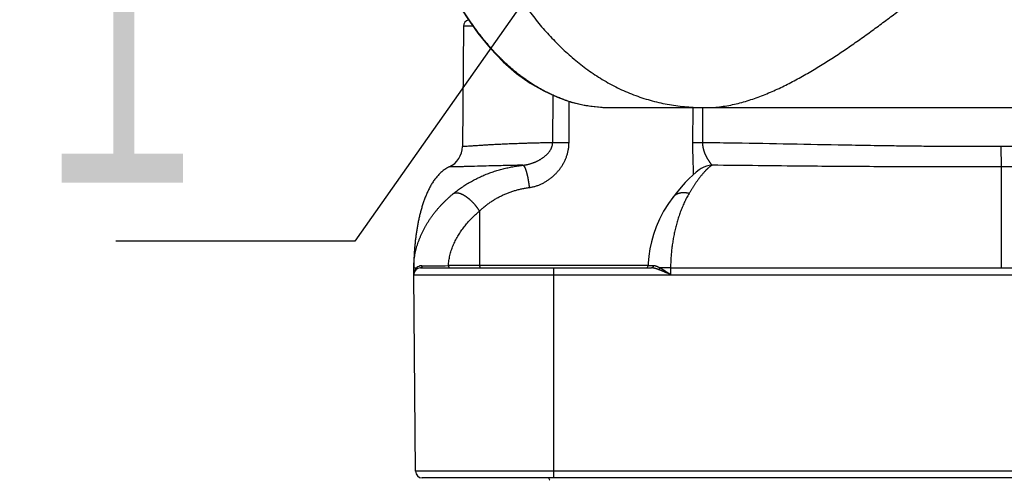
# Model space of a CAD drawing. Header units: millimetres. Extents: x 0 to 840, y 0 to 594.
# Tile 85 of 139: x 276 to 298, y 466 to 476. Entities that reach past the tile are written whole.
import ezdxf

# ---------------------------------------------------------------- set-up
doc = ezdxf.new("R2010")
doc.units = ezdxf.units.MM
doc.header["$LTSCALE"] = 0.36378
doc.layers.add('NoLayerName_001', color=7, linetype='Continuous')
doc.layers.add('NoLayerName_007', color=7, linetype='Continuous')
doc.styles.get("Standard").update_dxf_attribs({"font": 'txt', "bigfont": 'extfont2'})
doc.dimstyles.get("Standard").update_dxf_attribs({"dimtxt": 2.5, "dimasz": 2.5, "dimexe": 1, "dimexo": 1, "dimtad": 1, "dimdec": 3, "dimzin": 0, "dimdsep": 46, "dimtxsty": 'Standard', "dimcen": 2.5, "dimadec": 3, "dimazin": 0, "dimtfac": 0.75, "dimtdec": 3, "dimtmove": 0, "dimatfit": 3, "dimfxl": 1, "dimarcsym": 0})

msp = doc.modelspace()

# ---------------------------------------------------------------- linework, layer by layer
at = {"layer": 'NoLayerName_001', "color": 7, "linetype": 'Continuous', "lineweight": 25}
for p, q in [((285.7583, 476.3047), (285.7351, 473.6397)), ((289.0493, 474.5034), (306.27, 474.5034)), ((291.021, 473.1534), (291.0202, 473.153)), ((290.3913, 472.5128), (290.3911, 472.5125)), ((284.6596, 470.8034), (284.6596, 470.9534)), ((284.8096, 470.9534), (289.9225, 470.9534)), ((284.6596, 470.8034), (310.6596, 470.8034)), ((284.6976, 466.452), (284.6596, 470.8034)), ((310.4717, 466.3034), (284.8476, 466.3034))]:
    msp.add_line(p, q, dxfattribs=at)
at = {"layer": 'NoLayerName_001', "color": 8, "linetype": 'Continuous', "lineweight": 25}
for p, q in [((285.9704, 476.3047), (285.7583, 476.3047)), ((287.7346, 473.7261), (287.7425, 474.7765)), ((288.0964, 473.7243), (288.1024, 474.642)), ((290.8348, 474.5034), (290.8313, 473.7243)), ((291.0547, 474.5034), (291.0512, 473.7261)), ((297.6582, 473.6397), (297.6596, 473.1911)), ((297.6596, 473.1911), (297.6596, 470.9534)), ((286.1129, 472.2099), (286.1163, 471.0031)), ((284.7102, 470.9543), (284.7224, 470.9544)), ((289.8462, 471.0031), (285.428, 471.0031)), ((287.7601, 466.3034), (287.7601, 470.9534)), ((290.3454, 470.9534), (290.1029, 470.9544)), ((290.3454, 470.9534), (290.3445, 470.8034)), ((290.3454, 470.9534), (304.9738, 470.9534)), ((310.6217, 466.452), (284.6976, 466.452))]:
    msp.add_line(p, q, dxfattribs=at)
at = {"layer": 'NoLayerName_001', "color": 7, "linetype": 'Continuous', "lineweight": 25}
for points in [[(285.5848, 476.9042), (285.8247, 476.5111), (286.0804, 476.1488), (286.3532, 475.8165), (286.6399, 475.5191), (286.9361, 475.2617), (287.238, 475.045), (287.5361, 474.8714), (287.838, 474.7326), (288.1469, 474.6268), (288.4693, 474.5528), (288.8161, 474.5111), (289.0493, 474.5034)], [(291.021, 473.1534), (290.9797, 473.1257), (290.9104, 473.0728), (290.8377, 473.01), (290.7584, 472.9347), (290.6712, 472.8445), (290.5759, 472.7386), (290.4726, 472.6155), (290.3911, 472.5125)], [(290.3913, 472.5128), (290.2977, 472.3829), (290.1903, 472.2087), (290.1002, 472.0342), (290.0261, 471.8618), (289.9672, 471.6954), (289.9212, 471.5334), (289.8864, 471.3745), (289.8622, 471.2168), (289.8483, 471.0555), (289.8462, 471.002)]]:
    msp.add_lwpolyline(points, dxfattribs=at)
for centre, radius, start, end in [((285.9083, 476.3034), 0.15, 105.0442, 179.49996), ((285.2351, 473.6441), 0.5, 295.04595, 359.49996), ((286.1932, 470.9531), 1.5335, 179.83538, 179.9922), ((284.8096, 470.8034), 0.15, 90, 180), ((289.7962, 471.0034), 0.05, 270.00004, 358.43024), ((284.8476, 466.4534), 0.15, 180.5, 270)]:
    msp.add_arc(centre, radius, start, end, dxfattribs=at)
at = {"layer": 'NoLayerName_001', "color": 8, "linetype": 'Continuous', "lineweight": 25}
for centre, radius, start, end in [((289.0065, 477.5825), 3.076, 250.56275, 251.79905), ((289.0095, 477.5919), 3.0858, 251.80198, 254.77691), ((289.0137, 477.6077), 3.1021, 254.77733, 259.15773), ((289.0206, 477.6439), 3.139, 259.15903, 260.64301), ((289.0355, 477.7434), 3.2396, 260.66832, 265.755), ((289.0432, 477.8394), 3.3359, 265.74565, 266.65), ((289.0486, 477.9442), 3.4409, 266.66265, 270.01215), ((287.6456, 417.7876), 55.9385, 89.53831, 89.90885), ((291.2779, 472.7466), 0.4812, 91.68223, 122.27004), ((284.8793, 470.8033), 0.2196, 176.59694, 179.99909), ((284.8778, 470.8034), 0.2182, 165.16525, 176.60026), ((284.8736, 470.8044), 0.2139, 160.81779, 165.13704), ((284.8475, 470.8182), 0.1849, 129.53488, 132.5819), ((284.844, 470.8229), 0.179, 112.65221, 129.61149), ((284.8754, 566.8431), 95.8416, 269.97974, 270.330344), ((288.2487, 466.6003), 0.6758, 206.11761, 211.31486)]:
    msp.add_arc(centre, radius, start, end, dxfattribs=at)
for points, knots in [([(284.9556, 482.1194), (284.9694, 482.0567), (284.9966, 481.931), (285.0398, 481.7431), (285.0844, 481.5555), (285.1307, 481.3683), (285.1788, 481.1815), (285.2286, 480.9952), (285.2803, 480.8094), (285.3338, 480.6241), (285.3892, 480.4394), (285.4466, 480.2553), (285.5059, 480.0718), (285.5674, 479.889), (285.6309, 479.7069), (285.6965, 479.5255), (285.7644, 479.345), (285.8346, 479.1653), (285.907, 478.9866), (285.9819, 478.8088), (286.0594, 478.6321), (286.1394, 478.4566), (286.2221, 478.2824), (286.3077, 478.1095), (286.396, 477.938), (286.4874, 477.7681), (286.5818, 477.5998), (286.6794, 477.4334), (286.7802, 477.2688), (286.8844, 477.1064), (286.992, 476.9462), (287.1031, 476.7884), (287.2178, 476.6331), (287.3363, 476.4807), (287.4586, 476.3314), (287.585, 476.1855), (287.7154, 476.0432), (287.8501, 475.9047), (287.9892, 475.7705), (288.1321, 475.6404), (288.2317, 475.5586), (288.2809, 475.5171)], [0, 0, 0, 0, 0.1928086, 0.3856342, 0.5784713, 0.7713157, 0.9641643, 1.1570153, 1.3498682, 1.5427238, 1.7355823, 1.9284402, 2.121295, 2.3141466, 2.5069968, 2.6998495, 2.8927112, 3.085589, 3.2784779, 3.4713679, 3.6642531, 3.8571329, 4.0500116, 4.2428991, 4.4358097, 4.6287406, 4.8216761, 5.0146079, 5.207536, 5.4004692, 5.5934255, 5.7864261, 5.979452, 6.1724756, 6.3654872, 6.5584968, 6.7515351, 6.9446541, 7.1378679, 7.3311078, 7.5243278, 7.5243278, 7.5243278, 7.5243278]), ([(291.134, 474.5034), (291.1899, 474.5053), (291.3019, 474.5065), (291.4692, 474.5246), (291.6354, 474.551), (291.8, 474.5864), (291.9627, 474.6291), (292.1233, 474.6785), (292.2819, 474.7339), (292.4384, 474.7946), (292.593, 474.86), (292.7458, 474.9294), (292.8969, 475.0025), (293.0463, 475.0789), (293.1941, 475.1584), (293.3405, 475.2405), (293.4855, 475.325), (293.6292, 475.4115), (293.7717, 475.5001), (293.9131, 475.5904), (294.0534, 475.6823), (294.1928, 475.7757), (294.3313, 475.8704), (294.4689, 475.9663), (294.6058, 476.0632), (294.742, 476.1612), (294.8775, 476.2601), (295.0124, 476.3598), (295.1468, 476.4602), (295.2806, 476.5613), (295.414, 476.663), (295.547, 476.7652), (295.6796, 476.868), (295.8118, 476.9712), (295.9437, 477.0748), (296.0754, 477.1787), (296.2068, 477.2829), (296.3818, 477.4223), (296.6, 477.597), (296.9919, 477.9127), (297.2961, 478.1589), (297.5135, 478.3346)], [0, 0, 0, 0, 0.1677726, 0.3358061, 0.5041076, 0.672492, 0.84066, 1.0086134, 1.1764902, 1.3443568, 1.5122146, 1.68003, 1.8478293, 2.0156404, 2.1834685, 2.3512985, 2.519101, 2.6868756, 2.8546391, 3.022401, 3.1901639, 3.3579238, 3.5256749, 3.6934212, 3.8611673, 4.0289149, 4.1966636, 4.3644107, 4.5321532, 4.6998928, 4.8676313, 5.0353698, 5.2031081, 5.3708457, 5.5385814, 5.7063157, 5.8740498, 6.0417842, 6.3772556, 6.7127308, 7.5514186, 7.5514186, 7.5514186, 7.5514186]), ([(287.9829, 474.6819), (287.9507, 474.6938), (287.8858, 474.7171), (287.7903, 474.7565), (287.6958, 474.7985), (287.6027, 474.8436), (287.5109, 474.8915), (287.4205, 474.942), (287.3317, 474.9951), (287.2444, 475.0506), (287.1587, 475.1085), (287.0746, 475.1687), (286.9921, 475.231), (286.9112, 475.2954), (286.832, 475.3617), (286.7543, 475.4299), (286.6783, 475.4999), (286.6039, 475.5716), (286.531, 475.6448), (286.4597, 475.7196), (286.39, 475.7958), (286.3218, 475.8734), (286.255, 475.9522), (286.1897, 476.0323), (286.1258, 476.1135), (286.0634, 476.1958), (286.0023, 476.2791), (285.9425, 476.3633), (285.8841, 476.4485), (285.8271, 476.5346), (285.7712, 476.6214), (285.7351, 476.68), (285.717, 476.7092)], [0, 0, 0, 0, 0.1032454, 0.2065704, 0.3099707, 0.4134347, 0.5169434, 0.6204717, 0.7239883, 0.8274578, 0.9308714, 1.0342494, 1.1376077, 1.240956, 1.3442987, 1.4476345, 1.5509569, 1.6542591, 1.7575505, 1.8608424, 1.9641415, 2.0674499, 2.1707657, 2.2740827, 2.3773912, 2.4806868, 2.583973, 2.6872516, 2.7905222, 2.8937823, 2.9970274, 3.1002509, 3.1002509, 3.1002509, 3.1002509]), ([(288.2809, 475.5171), (288.3317, 475.4775), (288.432, 475.3967), (288.5892, 475.2841), (288.7503, 475.1772), (288.916, 475.0774), (289.086, 474.9847), (289.2598, 474.8995), (289.4372, 474.8221), (289.6178, 474.7528), (289.8013, 474.6918), (289.9872, 474.6397), (290.1753, 474.5963), (290.3652, 474.5615), (290.5563, 474.5349), (290.7485, 474.5166), (290.9411, 474.5051), (291.0697, 474.5045), (291.134, 474.5034)], [0, 0, 0, 0, 0.1931913, 0.3863859, 0.5796596, 0.7731002, 0.9666549, 1.160229, 1.3537431, 1.5471363, 1.7403699, 1.9334335, 2.1263875, 2.3193107, 2.5122446, 2.705198, 2.8981437, 3.091008, 3.091008, 3.091008, 3.091008]), ([(287.7346, 473.7261), (287.6982, 473.7253), (287.6255, 473.7239), (287.5163, 473.7214), (287.4132, 473.7189), (287.3162, 473.7163), (287.2252, 473.7138), (287.1403, 473.7112), (287.0615, 473.7087), (286.9888, 473.7062), (286.916, 473.7036), (286.8433, 473.7008), (286.7705, 473.6979), (286.7039, 473.695), (286.6433, 473.6923), (286.5887, 473.6898), (286.5342, 473.6872), (286.4797, 473.6844), (286.4251, 473.6816), (286.3706, 473.6786), (286.3161, 473.6755), (286.2616, 473.6723), (286.2071, 473.669), (286.1526, 473.6656), (286.0982, 473.6621), (286.0316, 473.6576), (285.9469, 473.6517), (285.8742, 473.6466), (285.8258, 473.6433), (285.8077, 473.6421), (285.7895, 473.641), (285.7713, 473.64), (285.7532, 473.6388), (285.7411, 473.6395), (285.7351, 473.6397)], [0, 0, 0, 0, 0.1091905, 0.2183812, 0.3275719, 0.4185643, 0.5095568, 0.6005494, 0.6733433, 0.7461372, 0.8189309, 0.8917246, 0.9645183, 1.037312, 1.0919073, 1.1465025, 1.2010978, 1.2556931, 1.3102883, 1.3648836, 1.4194789, 1.4740741, 1.5286694, 1.5832646, 1.6378598, 1.6924551, 1.783447, 1.8926374, 1.9108361, 1.9290343, 1.947232, 1.9654333, 1.9836294, 2.0017143, 2.0017143, 2.0017143, 2.0017143]), ([(287.0758, 473.2276), (287.0832, 473.2284), (287.0979, 473.2299), (287.1199, 473.2331), (287.1418, 473.2367), (287.1636, 473.2409), (287.1853, 473.2457), (287.2069, 473.2509), (287.2283, 473.2567), (287.2497, 473.263), (287.2709, 473.2698), (287.2919, 473.2771), (287.3128, 473.2848), (287.3335, 473.2929), (287.354, 473.3016), (287.3742, 473.3107), (287.3943, 473.3202), (287.4141, 473.3303), (287.4337, 473.3408), (287.453, 473.3517), (287.472, 473.3631), (287.4908, 473.375), (287.5092, 473.3874), (287.5273, 473.4002), (287.545, 473.4135), (287.5624, 473.4273), (287.5793, 473.4417), (287.5957, 473.4566), (287.6117, 473.4721), (287.627, 473.4881), (287.6417, 473.5047), (287.6558, 473.522), (287.669, 473.5398), (287.6814, 473.5583), (287.6928, 473.5774), (287.703, 473.5971), (287.7121, 473.6175), (287.7197, 473.6385), (287.7261, 473.6599), (287.7288, 473.6746), (287.7304, 473.6818)], [0, 0, 0, 0, 0.02216937, 0.04435023, 0.066544, 0.08875119, 0.11097145, 0.1332036, 0.15544569, 0.17769504, 0.19994827, 0.22220137, 0.24445011, 0.26669225, 0.28892672, 0.31115281, 0.33337027, 0.35557926, 0.37778044, 0.39997494, 0.42216444, 0.44435114, 0.46653681, 0.48871996, 0.51090023, 0.53307978, 0.55526355, 0.57745543, 0.59964981, 0.62184343, 0.64403884, 0.66624484, 0.68846669, 0.71069084, 0.73291284, 0.75514445, 0.77741541, 0.79974703, 0.82209576, 0.84441594, 0.84441594, 0.84441594, 0.84441594]), ([(287.2164, 472.7335), (287.2282, 472.7354), (287.2519, 472.7387), (287.2871, 472.7458), (287.3221, 472.7542), (287.3567, 472.764), (287.391, 472.7751), (287.4249, 472.7876), (287.4583, 472.8013), (287.4911, 472.8161), (287.5234, 472.8321), (287.5551, 472.8492), (287.5861, 472.8674), (287.6164, 472.8866), (287.6461, 472.9067), (287.675, 472.9278), (287.7032, 472.9498), (287.7307, 472.9727), (287.7575, 472.9965), (287.7835, 473.0211), (287.8087, 473.0466), (287.8332, 473.073), (287.8567, 473.1001), (287.8794, 473.128), (287.9012, 473.1566), (287.922, 473.186), (287.9419, 473.2161), (287.9607, 473.2467), (287.9784, 473.278), (287.9951, 473.3099), (288.0106, 473.3423), (288.0249, 473.3752), (288.038, 473.4086), (288.0499, 473.4425), (288.0605, 473.4767), (288.0697, 473.5114), (288.0777, 473.5463), (288.0842, 473.5816), (288.0896, 473.6171), (288.0918, 473.6409), (288.093, 473.6528)], [0, 0, 0, 0, 0.0358223, 0.0717093, 0.1076593, 0.1436657, 0.1797177, 0.2158003, 0.2518952, 0.2879808, 0.3240333, 0.3600262, 0.3959421, 0.4317965, 0.4676095, 0.5033993, 0.539182, 0.5749705, 0.610773, 0.6465969, 0.6824502, 0.7183413, 0.7542753, 0.7902429, 0.8262321, 0.8622316, 0.8982312, 0.9342219, 0.970196, 1.0061476, 1.0420726, 1.077969, 1.1138377, 1.1496849, 1.1855188, 1.2213499, 1.2571909, 1.2930511, 1.3289202, 1.3647835, 1.3647835, 1.3647835, 1.3647835]), ([(287.7304, 473.6818), (287.7314, 473.6892), (287.734, 473.7038), (287.7342, 473.7187), (287.7346, 473.7261)], [0, 0, 0, 0, 0.022261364, 0.044452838, 0.044452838, 0.044452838, 0.044452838]), ([(288.093, 473.6528), (288.0938, 473.6647), (288.0959, 473.6885), (288.0961, 473.7124), (288.0964, 473.7243)], [0, 0, 0, 0, 0.035843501, 0.071654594, 0.071654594, 0.071654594, 0.071654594]), ([(290.8313, 473.7243), (290.8313, 473.7149), (290.8312, 473.696), (290.8312, 473.6677), (290.8314, 473.6394), (290.8316, 473.6111), (290.8319, 473.5828), (290.8323, 473.5545), (290.8328, 473.5262), (290.8333, 473.4979), (290.834, 473.4696), (290.8347, 473.4413), (290.8356, 473.4036), (290.837, 473.3565), (290.8395, 473.281), (290.8417, 473.215), (290.8434, 473.1584), (290.8442, 473.1301), (290.8449, 473.1019), (290.8454, 473.0736), (290.8458, 473.0453), (290.8458, 473.0264), (290.8459, 473.017)], [0, 0, 0, 0, 0.02830143, 0.05660296, 0.08490476, 0.11320694, 0.14150955, 0.16981263, 0.19811613, 0.22641998, 0.25472408, 0.28302827, 0.31133237, 0.36793938, 0.42454342, 0.53774831, 0.5660509, 0.59435429, 0.62265753, 0.65096, 0.67926158, 0.70756279, 0.70756279, 0.70756279, 0.70756279]), ([(291.0512, 473.7261), (291.0317, 473.726), (290.995, 473.726), (290.951, 473.7259), (290.9217, 473.7257), (290.9046, 473.7256), (290.8826, 473.7254), (290.8631, 473.7251), (290.8459, 473.7249), (290.8386, 473.7247), (290.8337, 473.7244), (290.8313, 473.7243)], [0, 0, 0, 0, 0.05864875, 0.10996815, 0.13196176, 0.14662328, 0.16128392, 0.1979415, 0.20527495, 0.21260661, 0.21993687, 0.21993687, 0.21993687, 0.21993687]), ([(291.0512, 473.7261), (291.0513, 473.7224), (291.0513, 473.715), (291.0518, 473.704), (291.0524, 473.6929), (291.0532, 473.6819), (291.0542, 473.6709), (291.0555, 473.6599), (291.057, 473.6489), (291.0586, 473.6379), (291.0605, 473.627), (291.0626, 473.6161), (291.0648, 473.6053), (291.0673, 473.5945), (291.0699, 473.5838), (291.0728, 473.5731), (291.0758, 473.5624), (291.079, 473.5518), (291.0823, 473.5413), (291.0859, 473.5308), (291.0895, 473.5204), (291.0934, 473.51), (291.0974, 473.4997), (291.1015, 473.4895), (291.1057, 473.4793), (291.1102, 473.4691), (291.1147, 473.459), (291.1194, 473.449), (291.1241, 473.439), (291.1291, 473.4291), (291.1341, 473.4193), (291.1392, 473.4095), (291.1445, 473.3998), (291.1498, 473.3901), (291.1553, 473.3805), (291.1608, 473.3709), (291.1665, 473.3614), (291.1722, 473.352), (291.178, 473.3426), (291.184, 473.3333), (291.188, 473.3271), (291.19, 473.324)], [0, 0, 0, 0, 0.01105395, 0.0221131, 0.03317695, 0.04424483, 0.05531596, 0.06638942, 0.07746414, 0.08853899, 0.09961268, 0.11068385, 0.12175141, 0.13281598, 0.14387853, 0.15493978, 0.16600027, 0.17706028, 0.1881199, 0.19917902, 0.21023732, 0.22129451, 0.23235096, 0.24340712, 0.25446329, 0.26551957, 0.27657593, 0.28763216, 0.29868792, 0.30974298, 0.32079751, 0.33185168, 0.34290554, 0.35395904, 0.36501204, 0.37606433, 0.38711605, 0.39816777, 0.40922002, 0.42027326, 0.4313279, 0.4313279, 0.4313279, 0.4313279]), ([(297.6591, 473.6397), (297.5857, 473.6395), (297.4388, 473.6391), (297.1451, 473.6389), (296.7779, 473.6396), (296.3374, 473.642), (295.8968, 473.6458), (295.4563, 473.6511), (294.9423, 473.6585), (293.7676, 473.6786), (292.5196, 473.7043), (291.4183, 473.7212), (291.1246, 473.7251), (291.0512, 473.7261)], [0, 0, 0, 0, 0.2202855, 0.4405717, 0.8811455, 1.3217203, 1.7622939, 2.2028653, 2.6434363, 3.3042937, 5.7274309, 6.3882868, 6.608572, 6.608572, 6.608572, 6.608572]), ([(304.268, 473.7261), (304.0477, 473.7229), (303.6071, 473.7169), (302.3588, 473.6958), (301.184, 473.6713), (300.0826, 473.6541), (299.642, 473.6483), (299.2013, 473.6437), (298.7607, 473.6406), (298.3935, 473.6393), (298.0997, 473.639), (297.8794, 473.6391), (297.7325, 473.6395), (297.6591, 473.6397)], [0, 0, 0, 0, 0.6609632, 1.3219271, 3.7454597, 4.1861027, 4.6267454, 5.0673896, 5.5080358, 5.948682, 6.1690047, 6.3893268, 6.6096481, 6.6096481, 6.6096481, 6.6096481]), ([(287.0759, 473.2276), (287.0215, 473.2265), (286.9061, 473.2243), (286.7297, 473.2204), (286.5328, 473.2157), (286.2274, 473.208), (285.9559, 473.2002), (285.7387, 473.1951), (285.6708, 473.1936), (285.6165, 473.1926), (285.569, 473.1917), (285.535, 473.1913), (285.5079, 473.191), (285.4875, 473.1908), (285.4671, 473.1906), (285.4536, 473.191), (285.4468, 473.1911)], [0, 0, 0, 0, 0.1629531, 0.3462754, 0.5295976, 0.753658, 1.2628861, 1.3443626, 1.40547, 1.4665774, 1.5073158, 1.5480534, 1.568423, 1.5887934, 1.6091603, 1.6295256, 1.6295256, 1.6295256, 1.6295256]), ([(285.5405, 472.602), (285.5551, 472.6136), (285.5841, 472.6371), (285.6287, 472.671), (285.6739, 472.7041), (285.7198, 472.7363), (285.7664, 472.7675), (285.8135, 472.7978), (285.8613, 472.8271), (285.9097, 472.8555), (285.9586, 472.8828), (286.008, 472.9092), (286.058, 472.9346), (286.1084, 472.9589), (286.1594, 472.9823), (286.2107, 473.0047), (286.2625, 473.026), (286.3147, 473.0464), (286.3673, 473.0657), (286.4203, 473.084), (286.4736, 473.1013), (286.5272, 473.1177), (286.5811, 473.133), (286.6353, 473.1473), (286.6897, 473.1607), (286.7443, 473.173), (286.7992, 473.1844), (286.8542, 473.1949), (286.9094, 473.2044), (286.9648, 473.2131), (287.0203, 473.2209), (287.0573, 473.2252), (287.0759, 473.2275)], [0, 0, 0, 0, 0.055993, 0.1120062, 0.1680359, 0.2240779, 0.2801279, 0.3361815, 0.3922341, 0.4482813, 0.5043222, 0.5603585, 0.6163913, 0.6724215, 0.7284496, 0.784476, 0.8405007, 0.8965242, 0.9525483, 1.0085742, 1.0646027, 1.1206337, 1.1766667, 1.2327004, 1.2887332, 1.3447649, 1.4007956, 1.4568244, 1.5128493, 1.5688673, 1.6248745, 1.6808662, 1.6808662, 1.6808662, 1.6808662]), ([(287.0758, 473.2276), (287.0797, 473.2257), (287.0884, 473.2228), (287.097, 473.2123), (287.1048, 473.2017), (287.1112, 473.1903), (287.117, 473.1786), (287.1225, 473.1668), (287.1275, 473.1547), (287.1322, 473.1425), (287.1367, 473.1302), (287.1409, 473.1178), (287.145, 473.1053), (287.1488, 473.0928), (287.1524, 473.0803), (287.156, 473.0677), (287.1594, 473.0551), (287.1627, 473.0425), (287.1658, 473.0298), (287.1689, 473.0171), (287.1719, 473.0043), (287.1747, 472.9916), (287.1775, 472.9788), (287.1802, 472.966), (287.1828, 472.9532), (287.1853, 472.9403), (287.1877, 472.9275), (287.1901, 472.9146), (287.1924, 472.9017), (287.1946, 472.8889), (287.1968, 472.876), (287.1989, 472.8631), (287.2009, 472.8501), (287.2029, 472.8372), (287.2048, 472.8243), (287.2066, 472.8113), (287.2084, 472.7984), (287.2101, 472.7854), (287.2118, 472.7725), (287.2129, 472.7638), (287.2134, 472.7595)], [0, 0, 0, 0, 0.01297791, 0.02652248, 0.03968325, 0.05266202, 0.06565705, 0.07871307, 0.09181055, 0.10492311, 0.11802258, 0.13110392, 0.14417387, 0.15723781, 0.17029986, 0.18336285, 0.19642785, 0.20949518, 0.22256505, 0.2356375, 0.24871246, 0.26178971, 0.27486893, 0.28794967, 0.30103137, 0.31411338, 0.32719495, 0.34027524, 0.35335381, 0.3664308, 0.37950642, 0.39258083, 0.40565422, 0.41872674, 0.43179853, 0.44486974, 0.4579405, 0.47101092, 0.48408111, 0.49715117, 0.49715117, 0.49715117, 0.49715117]), ([(291.2637, 473.2275), (291.2602, 473.2254), (291.2531, 473.2213), (291.2428, 473.2146), (291.2326, 473.2076), (291.2226, 473.2004), (291.2127, 473.193), (291.203, 473.1853), (291.1935, 473.1774), (291.1841, 473.1694), (291.1748, 473.1612), (291.1657, 473.153), (291.1566, 473.1446), (291.1477, 473.1361), (291.1388, 473.1275), (291.1301, 473.1187), (291.1215, 473.11), (291.1129, 473.1011), (291.1044, 473.0921), (291.0961, 473.0831), (291.0878, 473.074), (291.0823, 473.0678), (291.0795, 473.0648)], [0, 0, 0, 0, 0.01232326, 0.02464812, 0.03697954, 0.0493201, 0.06167022, 0.0740283, 0.08639099, 0.09875337, 0.11110945, 0.12345736, 0.13579884, 0.14813546, 0.16046853, 0.17279912, 0.18512807, 0.19745597, 0.20978322, 0.22211002, 0.23443635, 0.24676205, 0.24676205, 0.24676205, 0.24676205]), ([(291.19, 473.324), (291.192, 473.3209), (291.1961, 473.3148), (291.2023, 473.3056), (291.2086, 473.2965), (291.2149, 473.2875), (291.2214, 473.2786), (291.228, 473.2697), (291.2347, 473.2609), (291.2416, 473.2522), (291.2486, 473.2436), (291.2556, 473.2351), (291.2611, 473.2301), (291.2637, 473.2276)], [0, 0, 0, 0, 0.01105622, 0.02211268, 0.03316733, 0.0442184, 0.05526438, 0.06630555, 0.07734945, 0.08840584, 0.0994841, 0.11056044, 0.12160199, 0.12160199, 0.12160199, 0.12160199]), ([(297.6596, 473.1911), (297.2332, 473.191), (296.551, 473.1904), (295.6129, 473.1921), (294.8454, 473.1948), (294.0779, 473.1993), (292.884, 473.2091), (291.9459, 473.2203), (291.2637, 473.2276)], [0, 0, 0, 0, 1.2792135, 2.046742, 2.814269, 3.581795, 4.3493214, 6.3960578, 6.3960578, 6.3960578, 6.3960578]), ([(304.0555, 473.2276), (303.3733, 473.2203), (302.4353, 473.2091), (301.2414, 473.1993), (300.4739, 473.1948), (299.6211, 473.1918), (298.683, 473.1903), (298.0008, 473.191), (297.6596, 473.1911)], [0, 0, 0, 0, 2.0467364, 2.8142629, 3.5817888, 4.3493159, 5.3726873, 6.3960579, 6.3960579, 6.3960579, 6.3960579]), ([(291.0795, 473.0648), (291.0733, 473.0577), (291.0608, 473.0435), (291.0425, 473.0219), (291.0245, 473), (291.0069, 472.9779), (290.9895, 472.9555), (290.9724, 472.9329), (290.9555, 472.9101), (290.9389, 472.8872), (290.9225, 472.8641), (290.9062, 472.8408), (290.8902, 472.8174), (290.8744, 472.7939), (290.8588, 472.7703), (290.8433, 472.7466), (290.828, 472.7227), (290.8129, 472.6988), (290.798, 472.6747), (290.7832, 472.6506), (290.7685, 472.6263), (290.7589, 472.6101), (290.754, 472.602)], [0, 0, 0, 0, 0.02831945, 0.05664068, 0.08496627, 0.11329762, 0.141635, 0.16997767, 0.1983239, 0.2266711, 0.25501586, 0.28335545, 0.31169049, 0.34002204, 0.36835094, 0.3966779, 0.42500343, 0.45332789, 0.48165147, 0.50997425, 0.53829611, 0.56661682, 0.56661682, 0.56661682, 0.56661682]), ([(285.5405, 472.602), (285.5449, 472.6041), (285.5537, 472.6089), (285.5679, 472.6133), (285.5826, 472.6162), (285.5975, 472.6176), (285.6124, 472.6176), (285.6272, 472.6164), (285.6418, 472.6142), (285.6563, 472.6111), (285.6706, 472.6073), (285.6848, 472.6028), (285.6987, 472.5978), (285.7124, 472.5923), (285.726, 472.5863), (285.7393, 472.5799), (285.7525, 472.5731), (285.7654, 472.566), (285.7782, 472.5586), (285.7908, 472.5508), (285.8033, 472.5428), (285.8155, 472.5345), (285.8276, 472.5261), (285.8396, 472.5173), (285.8514, 472.5084), (285.863, 472.4993), (285.8745, 472.4899), (285.8858, 472.4804), (285.8969, 472.4707), (285.908, 472.4609), (285.9189, 472.4509), (285.9296, 472.4407), (285.9402, 472.4304), (285.9506, 472.4199), (285.9609, 472.4093), (285.9711, 472.3986), (285.9811, 472.3877), (285.991, 472.3767), (286.0007, 472.3656), (286.0103, 472.3543), (286.0165, 472.3467), (286.0197, 472.3429)], [0, 0, 0, 0, 0.01478847, 0.02967141, 0.04462976, 0.05956173, 0.07440917, 0.08922991, 0.10405626, 0.1188867, 0.13369957, 0.14849919, 0.16329706, 0.17809801, 0.19290084, 0.20769928, 0.22249076, 0.23727942, 0.25206808, 0.26685791, 0.28164853, 0.29643814, 0.31122486, 0.32600977, 0.34079413, 0.3555787, 0.37036377, 0.38514919, 0.39993434, 0.41471851, 0.42950193, 0.44428501, 0.45906799, 0.47385102, 0.48863405, 0.50341695, 0.51819943, 0.53298138, 0.54776306, 0.56254475, 0.57732671, 0.57732671, 0.57732671, 0.57732671]), ([(286.1129, 472.2099), (286.123, 472.2194), (286.1429, 472.2384), (286.1737, 472.2661), (286.205, 472.2933), (286.2369, 472.3197), (286.2694, 472.3455), (286.3024, 472.3706), (286.3359, 472.3949), (286.37, 472.4186), (286.4045, 472.4414), (286.4396, 472.4635), (286.4751, 472.4849), (286.5111, 472.5054), (286.5475, 472.5252), (286.5844, 472.5441), (286.6216, 472.5622), (286.6593, 472.5794), (286.6973, 472.5958), (286.7357, 472.6114), (286.7745, 472.6261), (286.8135, 472.64), (286.8528, 472.6531), (286.8924, 472.6653), (286.9323, 472.6767), (286.9724, 472.6872), (287.0127, 472.6969), (287.0531, 472.7058), (287.0938, 472.7139), (287.1345, 472.7212), (287.1754, 472.7279), (287.2028, 472.7316), (287.2164, 472.7335)], [0, 0, 0, 0, 0.0413962, 0.0828087, 0.1242335, 0.1656669, 0.2071056, 0.248547, 0.2899886, 0.3314288, 0.3728668, 0.4143024, 0.4557355, 0.4971662, 0.538595, 0.5800224, 0.6214492, 0.6628768, 0.7043062, 0.7457379, 0.7871721, 0.8286085, 0.8700463, 0.9114843, 0.9529214, 0.9943579, 1.0357939, 1.0772285, 1.1186595, 1.1600838, 1.2014971, 1.242894, 1.242894, 1.242894, 1.242894]), ([(287.2134, 472.7595), (287.2139, 472.7552), (287.215, 472.7465), (287.2159, 472.7379), (287.2164, 472.7335)], [0, 0, 0, 0, 0.013070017, 0.02614007, 0.02614007, 0.02614007, 0.02614007]), ([(290.754, 472.602), (290.7446, 472.5854), (290.7252, 472.5526), (290.6982, 472.5021), (290.6722, 472.4511), (290.6475, 472.3994), (290.624, 472.3472), (290.6016, 472.2945), (290.5803, 472.2414), (290.56, 472.1878), (290.5408, 472.1339), (290.5226, 472.0797), (290.5053, 472.0251), (290.4891, 471.9702), (290.4737, 471.9151), (290.4593, 471.8597), (290.4457, 471.8041), (290.433, 471.7483), (290.4212, 471.6923), (290.4103, 471.6362), (290.4002, 471.5798), (290.391, 471.5233), (290.3826, 471.4667), (290.3751, 471.41), (290.3683, 471.3531), (290.3625, 471.2962), (290.3574, 471.2391), (290.3533, 471.1821), (290.35, 471.1249), (290.3475, 471.0677), (290.3459, 471.0106), (290.3456, 470.9724), (290.3454, 470.9534)], [0, 0, 0, 0, 0.0571985, 0.1144168, 0.1716572, 0.228917, 0.2861887, 0.3434606, 0.4007183, 0.45796, 0.5151923, 0.5724199, 0.629646, 0.6868718, 0.7440969, 0.8013194, 0.8585393, 0.915759, 0.9729804, 1.0302051, 1.0874342, 1.1446683, 1.2019074, 1.2591514, 1.3163983, 1.3736452, 1.4308895, 1.4881287, 1.5453605, 1.6025829, 1.6597942, 1.7169927, 1.7169927, 1.7169927, 1.7169927]), ([(290.754, 472.602), (290.7498, 472.603), (290.7413, 472.6051), (290.7284, 472.6078), (290.7155, 472.6102), (290.7025, 472.6123), (290.6895, 472.6141), (290.6764, 472.6155), (290.6632, 472.6165), (290.6501, 472.6172), (290.6369, 472.6175), (290.6237, 472.6174), (290.6106, 472.6169), (290.5974, 472.616), (290.5843, 472.6147), (290.5713, 472.6128), (290.5583, 472.6106), (290.5455, 472.6078), (290.5327, 472.6045), (290.5201, 472.6007), (290.5076, 472.5964), (290.4953, 472.5916), (290.4833, 472.5862), (290.4715, 472.5802), (290.4601, 472.5737), (290.4489, 472.5666), (290.4381, 472.5589), (290.4278, 472.5507), (290.4178, 472.542), (290.4084, 472.5327), (290.3995, 472.5231), (290.3941, 472.5162), (290.3913, 472.5128)], [0, 0, 0, 0, 0.01313616, 0.02628228, 0.03943531, 0.05259287, 0.06575333, 0.07891578, 0.09208016, 0.10524722, 0.11841846, 0.13159254, 0.14476577, 0.15793572, 0.17110158, 0.18426418, 0.19742618, 0.21059216, 0.22376752, 0.23694984, 0.2501338, 0.26331659, 0.2764982, 0.28968165, 0.30287328, 0.31608169, 0.32930366, 0.34252756, 0.35574276, 0.36894021, 0.38211296, 0.39525667, 0.39525667, 0.39525667, 0.39525667]), ([(286.0197, 472.3429), (286.0228, 472.3391), (286.029, 472.3314), (286.0381, 472.3198), (286.0471, 472.3081), (286.0559, 472.2962), (286.0646, 472.2842), (286.0731, 472.2721), (286.0814, 472.2599), (286.0896, 472.2476), (286.0975, 472.2351), (286.1054, 472.2226), (286.1104, 472.2141), (286.1129, 472.2099)], [0, 0, 0, 0, 0.01478249, 0.02956576, 0.04435005, 0.05913556, 0.07392183, 0.08870798, 0.10349327, 0.11827709, 0.133059, 0.1478387, 0.16261606, 0.16261606, 0.16261606, 0.16261606]), ([(285.428, 471.0031), (285.4293, 471.022), (285.4313, 471.0598), (285.4383, 471.1162), (285.4477, 471.1724), (285.4598, 471.2283), (285.4742, 471.2837), (285.491, 471.3386), (285.51, 471.3929), (285.531, 471.4466), (285.554, 471.4995), (285.5788, 471.5515), (285.6053, 471.6027), (285.6333, 471.6529), (285.6629, 471.702), (285.6938, 471.75), (285.726, 471.7969), (285.7595, 471.8427), (285.7943, 471.8875), (285.8303, 471.9313), (285.8675, 471.9741), (285.9058, 472.016), (285.9452, 472.0568), (285.9856, 472.0967), (286.0271, 472.1356), (286.0694, 472.1735), (286.0985, 472.1977), (286.1129, 472.2099)], [0, 0, 0, 0, 0.0567507, 0.1135882, 0.1705502, 0.227658, 0.284918, 0.3423226, 0.399852, 0.4574747, 0.5151495, 0.5728256, 0.6304447, 0.6879409, 0.7452423, 0.802311, 0.8591953, 0.9159527, 0.9726368, 1.0292976, 1.085981, 1.1427194, 1.1995037, 1.256314, 1.313129, 1.3699266, 1.4266836, 1.4266836, 1.4266836, 1.4266836]), ([(284.6596, 470.9534), (284.66, 470.9534), (284.6608, 470.9535), (284.6619, 470.9534), (284.663, 470.9536), (284.6641, 470.9537), (284.6652, 470.9537), (284.6663, 470.9537), (284.6675, 470.9537), (284.6686, 470.9537), (284.6701, 470.9538), (284.6716, 470.9538), (284.6731, 470.9538), (284.6742, 470.9539), (284.6753, 470.9539), (284.6817, 470.954), (284.6903, 470.9541), (284.7016, 470.9542), (284.7072, 470.9542), (284.7102, 470.9543)], [0, 0, 0, 0, 0.00121097, 0.002373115, 0.003358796, 0.004418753, 0.005557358, 0.006731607, 0.007897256, 0.009037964, 0.010160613, 0.012381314, 0.01349368, 0.014612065, 0.015735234, 0.01686185, 0.0337396, 0.04161287, 0.05061245, 0.05061245, 0.05061245, 0.05061245]), ([(284.696, 470.9232), (284.6955, 470.9225), (284.6945, 470.921), (284.693, 470.9187), (284.6915, 470.9164), (284.6901, 470.9141), (284.6887, 470.9117), (284.6873, 470.9094), (284.686, 470.907), (284.6847, 470.9046), (284.6834, 470.9022), (284.6822, 470.8998), (284.681, 470.8973), (284.6798, 470.8949), (284.6787, 470.8924), (284.6776, 470.8899), (284.6765, 470.8874), (284.6755, 470.8849), (284.6745, 470.8824), (284.6735, 470.8798), (284.6725, 470.8773), (284.6719, 470.8756), (284.6716, 470.8747)], [0, 0, 0, 0, 0.002717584, 0.005435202, 0.008153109, 0.010871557, 0.013590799, 0.016311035, 0.01903221, 0.021754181, 0.024476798, 0.027199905, 0.029923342, 0.03264694, 0.035370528, 0.038093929, 0.040816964, 0.043539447, 0.046261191, 0.048982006, 0.0517017, 0.054420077, 0.054420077, 0.054420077, 0.054420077]), ([(284.7224, 470.9544), (284.7219, 470.9539), (284.7209, 470.9529), (284.7195, 470.9515), (284.718, 470.9501), (284.7166, 470.9486), (284.7152, 470.9471), (284.7138, 470.9456), (284.7124, 470.9441), (284.711, 470.9426), (284.7097, 470.941), (284.7084, 470.9395), (284.707, 470.9379), (284.7057, 470.9363), (284.7045, 470.9347), (284.7032, 470.9331), (284.702, 470.9315), (284.7007, 470.9299), (284.6995, 470.9282), (284.6983, 470.9266), (284.6971, 470.9249), (284.6964, 470.9238), (284.696, 470.9232)], [0, 0, 0, 0, 0.002043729, 0.004087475, 0.00613136, 0.008175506, 0.010220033, 0.012265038, 0.014310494, 0.016356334, 0.018402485, 0.020448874, 0.022495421, 0.024542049, 0.026588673, 0.028635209, 0.030681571, 0.032727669, 0.034773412, 0.036818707, 0.03886346, 0.040907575, 0.040907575, 0.040907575, 0.040907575]), ([(284.7224, 470.9544), (284.7225, 470.9537), (284.7228, 470.9524), (284.723, 470.9503), (284.7232, 470.9483), (284.7234, 470.9462), (284.7234, 470.9442), (284.7233, 470.9421), (284.7231, 470.9401), (284.7229, 470.9381), (284.7225, 470.936), (284.722, 470.934), (284.7214, 470.932), (284.7207, 470.9301), (284.7199, 470.9282), (284.719, 470.9263), (284.718, 470.9245), (284.7169, 470.9228), (284.7156, 470.9212), (284.7143, 470.9196), (284.7129, 470.9181), (284.7119, 470.9172), (284.7114, 470.9167)], [0, 0, 0, 0, 0.002035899, 0.004078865, 0.006126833, 0.008178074, 0.010231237, 0.012285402, 0.014340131, 0.016395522, 0.018452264, 0.020511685, 0.022575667, 0.024644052, 0.026714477, 0.028784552, 0.030852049, 0.032915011, 0.034971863, 0.037021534, 0.039063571, 0.041098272, 0.041098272, 0.041098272, 0.041098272]), ([(284.8415, 471.0015), (284.8404, 471.0015), (284.8381, 471.0015), (284.8347, 471.0014), (284.8313, 471.0012), (284.8279, 471.001), (284.8245, 471.0007), (284.8211, 471.0003), (284.8177, 470.9998), (284.8143, 470.9993), (284.811, 470.9988), (284.8076, 470.9981), (284.8043, 470.9974), (284.8009, 470.9966), (284.7976, 470.9958), (284.7943, 470.9949), (284.791, 470.9939), (284.7878, 470.9929), (284.7846, 470.9918), (284.7813, 470.9906), (284.7782, 470.9894), (284.7761, 470.9885), (284.775, 470.9881)], [0, 0, 0, 0, 0.003403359, 0.006806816, 0.010211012, 0.013616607, 0.017024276, 0.020434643, 0.023847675, 0.027262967, 0.030680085, 0.03409858, 0.037517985, 0.040937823, 0.044357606, 0.047776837, 0.051195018, 0.054611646, 0.05802622, 0.06143824, 0.064847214, 0.068252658, 0.068252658, 0.068252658, 0.068252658]), ([(284.8415, 471.0015), (284.8415, 471.0008), (284.8414, 470.9994), (284.8413, 470.9973), (284.8411, 470.9952), (284.8408, 470.9931), (284.8405, 470.9911), (284.8402, 470.989), (284.8397, 470.9869), (284.8393, 470.9849), (284.8387, 470.9829), (284.8381, 470.9808), (284.8374, 470.9788), (284.8367, 470.9769), (284.8359, 470.9749), (284.835, 470.973), (284.834, 470.9712), (284.833, 470.9693), (284.8319, 470.9675), (284.8307, 470.9658), (284.8294, 470.9641), (284.8281, 470.9625), (284.8266, 470.961), (284.8251, 470.9595), (284.8234, 470.9582), (284.8217, 470.957), (284.8198, 470.956), (284.8179, 470.9551), (284.8159, 470.9543), (284.8138, 470.9538), (284.8117, 470.9534), (284.8103, 470.9534), (284.8096, 470.9534)], [0, 0, 0, 0, 0.002095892, 0.004193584, 0.006292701, 0.008392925, 0.010493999, 0.012595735, 0.014698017, 0.016800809, 0.018904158, 0.021007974, 0.02311157, 0.025214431, 0.027316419, 0.029417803, 0.031519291, 0.033622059, 0.035727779, 0.03783781, 0.039949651, 0.042060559, 0.044169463, 0.046277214, 0.048386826, 0.050503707, 0.0526329, 0.054767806, 0.056899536, 0.059021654, 0.061131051, 0.063228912, 0.063228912, 0.063228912, 0.063228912]), ([(285.428, 471.0031), (285.428, 471.0021), (285.428, 471.0002), (285.4281, 470.9973), (285.4283, 470.9945), (285.4286, 470.9916), (285.4291, 470.9887), (285.4297, 470.9857), (285.4304, 470.9826), (285.4313, 470.9795), (285.4323, 470.9763), (285.4335, 470.9731), (285.4349, 470.9701), (285.4365, 470.9671), (285.4381, 470.9643), (285.44, 470.9617), (285.442, 470.9593), (285.4442, 470.9573), (285.4466, 470.9556), (285.4491, 470.9543), (285.4519, 470.9535), (285.4537, 470.9534), (285.4547, 470.9534)], [0, 0, 0, 0, 0.002900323, 0.005767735, 0.008630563, 0.011518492, 0.01446254, 0.0174949, 0.020647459, 0.023918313, 0.027268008, 0.030656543, 0.034046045, 0.037401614, 0.040692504, 0.04389378, 0.046988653, 0.049971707, 0.052853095, 0.055663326, 0.058457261, 0.061314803, 0.061314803, 0.061314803, 0.061314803]), ([(286.1163, 471.0031), (286.1163, 471.0021), (286.1163, 471.0002), (286.1165, 470.9973), (286.1167, 470.9945), (286.117, 470.9916), (286.1174, 470.9887), (286.118, 470.9857), (286.1187, 470.9826), (286.1196, 470.9795), (286.1207, 470.9763), (286.1219, 470.9731), (286.1233, 470.9701), (286.1248, 470.9671), (286.1265, 470.9643), (286.1284, 470.9617), (286.1304, 470.9593), (286.1326, 470.9573), (286.1349, 470.9556), (286.1375, 470.9543), (286.1402, 470.9535), (286.1421, 470.9534), (286.143, 470.9534)], [0, 0, 0, 0, 0.002900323, 0.005767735, 0.008630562, 0.011518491, 0.014462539, 0.017494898, 0.020647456, 0.023918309, 0.027268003, 0.030656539, 0.03404604, 0.037401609, 0.040692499, 0.043893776, 0.046988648, 0.049971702, 0.052853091, 0.055663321, 0.058457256, 0.061314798, 0.061314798, 0.061314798, 0.061314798]), ([(289.961, 471.0015), (289.9398, 471.0015), (289.9098, 471.0015), (289.878, 471.0016), (289.8639, 471.0017), (289.858, 471.0017), (289.8533, 471.0018), (289.8515, 471.0019), (289.8498, 471.0018), (289.848, 471.0019), (289.8468, 471.002), (289.8462, 471.002)], [0, 0, 0, 0, 0.06355601, 0.09003882, 0.09533522, 0.10593166, 0.10768814, 0.10944339, 0.11124357, 0.11297765, 0.11475317, 0.11475317, 0.11475317, 0.11475317]), ([(289.961, 471.0015), (289.9609, 471.0008), (289.9609, 470.9992), (289.9607, 470.997), (289.9604, 470.9948), (289.9601, 470.9925), (289.9597, 470.9903), (289.9592, 470.9881), (289.9586, 470.9859), (289.9579, 470.9837), (289.9572, 470.9816), (289.9563, 470.9795), (289.9554, 470.9774), (289.9544, 470.9754), (289.9534, 470.9734), (289.9522, 470.9715), (289.9509, 470.9696), (289.9496, 470.9678), (289.9481, 470.966), (289.9466, 470.9643), (289.945, 470.9628), (289.9433, 470.9613), (289.9415, 470.9599), (289.9396, 470.9586), (289.9377, 470.9574), (289.9357, 470.9564), (289.9336, 470.9555), (289.9314, 470.9547), (289.9292, 470.9541), (289.927, 470.9537), (289.9247, 470.9534), (289.9232, 470.9534), (289.9225, 470.9534)], [0, 0, 0, 0, 0.002252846, 0.004508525, 0.006766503, 0.009026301, 0.011287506, 0.013549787, 0.01581291, 0.018076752, 0.02034126, 0.022605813, 0.02486958, 0.027132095, 0.029393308, 0.031653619, 0.03391392, 0.036175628, 0.038440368, 0.040707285, 0.042974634, 0.045241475, 0.047507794, 0.049774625, 0.052044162, 0.054319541, 0.056599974, 0.058881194, 0.061159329, 0.063431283, 0.065695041, 0.067949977, 0.067949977, 0.067949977, 0.067949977]), ([(290.0787, 470.9167), (290.0761, 470.9176), (290.0711, 470.9194), (290.0635, 470.9221), (290.0559, 470.9247), (290.0483, 470.9273), (290.0406, 470.9298), (290.033, 470.9322), (290.0253, 470.9346), (290.0175, 470.9369), (290.0098, 470.9391), (290.002, 470.9412), (289.9942, 470.9432), (289.9863, 470.9451), (289.9784, 470.9468), (289.9705, 470.9484), (289.9626, 470.9498), (289.9546, 470.9511), (289.9466, 470.9521), (289.9386, 470.9528), (289.9305, 470.9533), (289.9252, 470.9533), (289.9225, 470.9534)], [0, 0, 0, 0, 0.00804498, 0.01608794, 0.02412963, 0.03217093, 0.04021286, 0.0482566, 0.05630352, 0.06435516, 0.07241328, 0.08047982, 0.08855688, 0.09664255, 0.10473062, 0.11281571, 0.12089377, 0.12896227, 0.13702043, 0.14506944, 0.15311265, 0.16115582, 0.16115582, 0.16115582, 0.16115582]), ([(290.1029, 470.9544), (290.1007, 470.9555), (290.0962, 470.9578), (290.0895, 470.9611), (290.0827, 470.9644), (290.076, 470.9677), (290.0691, 470.9708), (290.0623, 470.9739), (290.0554, 470.9769), (290.0485, 470.9798), (290.0415, 470.9827), (290.0344, 470.9854), (290.0273, 470.988), (290.0201, 470.9904), (290.0129, 470.9928), (290.0056, 470.9949), (289.9983, 470.9968), (289.9909, 470.9984), (289.9834, 470.9997), (289.976, 471.0007), (289.9685, 471.0014), (289.9635, 471.0014), (289.961, 471.0015)], [0, 0, 0, 0, 0.00751886, 0.01503376, 0.0225461, 0.03005746, 0.03756965, 0.04508477, 0.05260519, 0.06013362, 0.0676731, 0.07522705, 0.08279927, 0.09038957, 0.09798688, 0.10558014, 0.11316087, 0.1207236, 0.12826638, 0.13579133, 0.14330516, 0.15081969, 0.15081969, 0.15081969, 0.15081969]), ([(290.1029, 470.9544), (290.1026, 470.9537), (290.1021, 470.9523), (290.1013, 470.9502), (290.1004, 470.9481), (290.0994, 470.9461), (290.0985, 470.944), (290.0975, 470.942), (290.0964, 470.94), (290.0953, 470.938), (290.0942, 470.936), (290.093, 470.9341), (290.0918, 470.9322), (290.0905, 470.9303), (290.0892, 470.9284), (290.0878, 470.9266), (290.0864, 470.9249), (290.085, 470.9231), (290.0835, 470.9214), (290.0819, 470.9198), (290.0803, 470.9182), (290.0792, 470.9172), (290.0787, 470.9167)], [0, 0, 0, 0, 0.002248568, 0.004496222, 0.006744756, 0.008995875, 0.011251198, 0.013512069, 0.015777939, 0.018047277, 0.020318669, 0.022590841, 0.02486267, 0.027133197, 0.029401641, 0.031667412, 0.033930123, 0.036189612, 0.038445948, 0.040699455, 0.04295072, 0.045200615, 0.045200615, 0.045200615, 0.045200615]), ([(290.3445, 470.8034), (290.3313, 470.8093), (290.3094, 470.8193), (290.2831, 470.8312), (290.2655, 470.8391), (290.2523, 470.8449), (290.2391, 470.8508), (290.2258, 470.8566), (290.2126, 470.8624), (290.1993, 470.8682), (290.1861, 470.8739), (290.1728, 470.8796), (290.1594, 470.8852), (290.1461, 470.8907), (290.1327, 470.8961), (290.1192, 470.9014), (290.1058, 470.9067), (290.0922, 470.9118), (290.0832, 470.9151), (290.0787, 470.9167)], [0, 0, 0, 0, 0.04335673, 0.07226064, 0.0867129, 0.1011656, 0.11561895, 0.1300732, 0.14452861, 0.15898537, 0.17344297, 0.1879007, 0.20235795, 0.21681432, 0.23126953, 0.24572354, 0.26017651, 0.27462886, 0.28908125, 0.28908125, 0.28908125, 0.28908125]), ([(290.3445, 470.8034), (290.3326, 470.8112), (290.3129, 470.8244), (290.2891, 470.8401), (290.2732, 470.8506), (290.2613, 470.8584), (290.2494, 470.8661), (290.2374, 470.8739), (290.2254, 470.8816), (290.2134, 470.8892), (290.2013, 470.8968), (290.1892, 470.9044), (290.1771, 470.9119), (290.1649, 470.9192), (290.1526, 470.9265), (290.1403, 470.9337), (290.1279, 470.9407), (290.1155, 470.9476), (290.1071, 470.9521), (290.1029, 470.9544)], [0, 0, 0, 0, 0.04274435, 0.07123959, 0.0854877, 0.09973653, 0.11398642, 0.12823775, 0.14249093, 0.15674631, 0.17100311, 0.18526016, 0.19951645, 0.21377127, 0.22802419, 0.2422751, 0.2565243, 0.27077248, 0.28502081, 0.28502081, 0.28502081, 0.28502081])]:
    msp.add_open_spline(points, degree=3, knots=knots, dxfattribs=at)
at = {"layer": 'NoLayerName_001', "color": 7, "linetype": 'Continuous', "lineweight": 25}
for points, knots in [([(285.4468, 473.1911), (285.4334, 473.1843), (285.4064, 473.1713), (285.3678, 473.1481), (285.3305, 473.1229), (285.2949, 473.0954), (285.2608, 473.0661), (285.2282, 473.0351), (285.1972, 473.0025), (285.1677, 472.9685), (285.1395, 472.9334), (285.1128, 472.8971), (285.0873, 472.8599), (285.063, 472.822), (285.0399, 472.7833), (285.018, 472.744), (284.9971, 472.7042), (284.9772, 472.6639), (284.9583, 472.6231), (284.9403, 472.5819), (284.9231, 472.5404), (284.9067, 472.4985), (284.891, 472.4564), (284.8761, 472.414), (284.8618, 472.3714), (284.8483, 472.3285), (284.8353, 472.2855), (284.823, 472.2423), (284.8112, 472.1989), (284.8, 472.1554), (284.7893, 472.1117), (284.7791, 472.068), (284.7694, 472.0241), (284.7603, 471.9801), (284.7515, 471.936), (284.7433, 471.8919), (284.7354, 471.8476), (284.728, 471.8033), (284.721, 471.7589), (284.7143, 471.7145), (284.7103, 471.6848), (284.7082, 471.67)], [0, 0, 0, 0, 0.0449406, 0.0899264, 0.1349162, 0.1798786, 0.2248351, 0.2697905, 0.3147482, 0.3597345, 0.4047617, 0.4498252, 0.4949049, 0.5399667, 0.5849811, 0.6299613, 0.6749245, 0.7198817, 0.7648384, 0.8097948, 0.8547464, 0.8996903, 0.9446313, 0.9895729, 1.0345169, 1.0794633, 1.1244105, 1.169355, 1.2142937, 1.2592281, 1.3041603, 1.349092, 1.3940237, 1.4389557, 1.4838874, 1.5288179, 1.5737466, 1.6186745, 1.6636021, 1.7085297, 1.7534573, 1.7534573, 1.7534573, 1.7534573]), ([(284.6596, 470.9575), (284.6601, 470.9789), (284.6605, 471.0217), (284.6649, 471.0857), (284.6715, 471.1496), (284.6806, 471.2133), (284.692, 471.2766), (284.7057, 471.3395), (284.7216, 471.4019), (284.7396, 471.4636), (284.7597, 471.5247), (284.7817, 471.585), (284.8055, 471.6446), (284.8313, 471.7035), (284.8587, 471.7615), (284.8879, 471.8186), (284.9187, 471.875), (284.951, 471.9304), (284.9848, 471.9849), (285.0201, 472.0385), (285.0568, 472.0911), (285.0948, 472.1428), (285.1342, 472.1935), (285.1748, 472.2431), (285.2166, 472.2918), (285.2597, 472.3394), (285.3038, 472.3859), (285.3491, 472.4314), (285.3954, 472.4758), (285.4428, 472.519), (285.491, 472.5612), (285.5241, 472.5883), (285.5405, 472.602)], [0, 0, 0, 0, 0.0640857, 0.1282449, 0.192478, 0.2567765, 0.3211235, 0.3854945, 0.4498585, 0.5141787, 0.5784384, 0.6426563, 0.7068491, 0.7710288, 0.8352023, 0.899372, 0.9635361, 1.0276897, 1.091836, 1.1559816, 1.220131, 1.2842863, 1.3484479, 1.412614, 1.4767813, 1.5409464, 1.6051077, 1.6692622, 1.7334057, 1.7975327, 1.8616366, 1.9257097, 1.9257097, 1.9257097, 1.9257097]), ([(284.7082, 471.67), (284.7063, 471.6551), (284.7023, 471.6255), (284.6969, 471.5809), (284.6919, 471.5362), (284.6872, 471.4915), (284.6829, 471.4468), (284.6789, 471.4021), (284.6753, 471.3573), (284.6721, 471.3125), (284.6692, 471.2676), (284.6667, 471.2228), (284.6646, 471.1779), (284.6628, 471.133), (284.6614, 471.0881), (284.6604, 471.0432), (284.6597, 470.9983), (284.6597, 470.9683), (284.6596, 470.9534)], [0, 0, 0, 0, 0.04492756, 0.08985459, 0.13478057, 0.1797057, 0.22463044, 0.26955519, 0.3144803, 0.35940604, 0.40433266, 0.4492603, 0.49418835, 0.53911586, 0.58404209, 0.62896648, 0.67388874, 0.71880877, 0.71880877, 0.71880877, 0.71880877])]:
    msp.add_open_spline(points, degree=3, knots=knots, dxfattribs=at)
at = {"layer": 'NoLayerName_007', "color": 7, "linetype": 'Continuous', "lineweight": 25}
msp.add_line((291.134, 474.5034), (304.1852, 474.5034), dxfattribs=at)

# ---------------------------------------------------------------- texts
at = {"layer": 'NoLayerName_001', "color": 3, "linetype": 'Continuous', "lineweight": 13, "insert": (280.7302, 472.1709), "char_height": 7, "attachment_point": 9, "line_spacing_factor": 0.771429}
msp.add_mtext('\\A1;\\W0.6667;１', dxfattribs=at)

# ---------------------------------------------------------------- leaders
at = {"layer": 'NoLayerName_001', "color": 3, "linetype": 'Continuous', "lineweight": 13, "annotation_type": 0, "has_hookline": 1, "hookline_direction": 1, "text_width": 2.6668}
msp.add_leader([(294.1329, 486.8492), (283.3552, 471.5459), (281.3552, 471.5459)], dimstyle='Standard', override={"dimtxt": 7, "dimasz": 2, "dimldrblk": 'DOT'}, dxfattribs=at)

doc.saveas('drawing.dxf')
